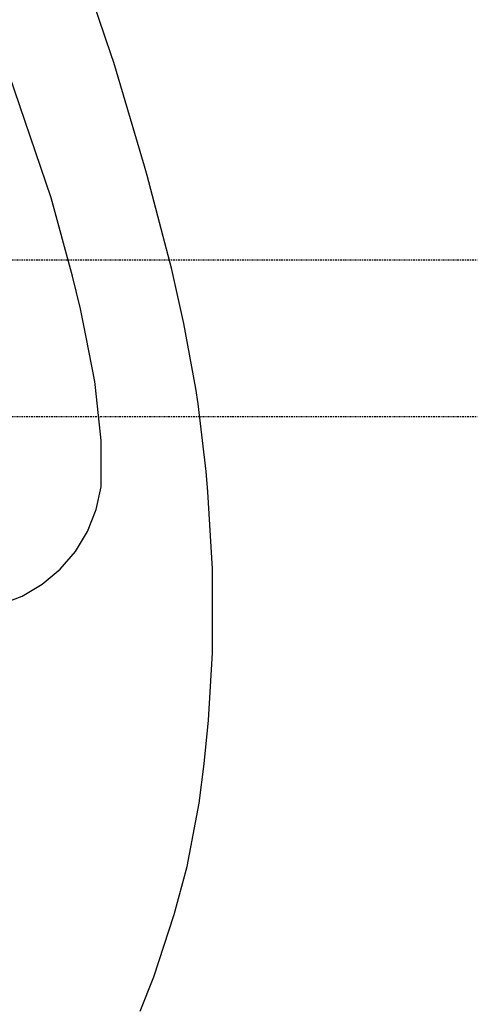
# Model space of a CAD drawing. Extents: x -68 to 722, y 3924 to 4942.
# Tile 7 of 25: x 275 to 321, y 3992 to 4092. Entities that reach past the tile are written whole.
import ezdxf

# ---------------------------------------------------------------- set-up
doc = ezdxf.new("R2010")
doc.units = 0
doc.linetypes.add('$CONSTRUCTION', pattern=[0.3, 0.2, -0.05, 0, -0.05])
doc.layers.get('0').update_dxf_attribs({"linetype": 'CONTINUOUS'})
doc.layers.add('$CONSTRUCTION', color=254, linetype='$CONSTRUCTION')

msp = doc.modelspace()

# ---------------------------------------------------------------- linework, layer by layer
at = {"layer": '$CONSTRUCTION'}
for p, q in [((61.839016, 4067.866978), (321.378693, 4067.866978)), ((61.839016, 4051.854237), (321.378693, 4051.854237))]:
    msp.add_line(p, q, dxfattribs=at)
at = {"color": 7, "linetype": 'CONTINUOUS'}
for p, q in [((277.892836, 4074.201879), (273.094973, 4088.258979)), ((280.045488, 4066.185067), (277.892836, 4074.201879)), ((280.858855, 4062.85154), (280.045488, 4066.185067)), ((281.470082, 4059.970056), (280.858855, 4062.85154)), ((282.334093, 4055.430148), (281.470082, 4059.970056)), ((282.414513, 4054.829751), (282.334093, 4055.430148)), ((282.988106, 4049.41134), (282.414513, 4054.829751)), ((282.988106, 4044.696184), (282.988106, 4049.41134)), ((282.478232, 4042.359324), (282.988106, 4044.696184)), ((281.592478, 4040.137537), (282.478232, 4042.359324)), ((280.354771, 4038.090837), (281.592478, 4040.137537)), ((278.79854, 4036.274507), (280.354771, 4038.090837)), ((276.965822, 4034.737608), (278.79854, 4036.274507)), ((274.90612, 4033.521652), (276.965822, 4034.737608)), ((272.675068, 4032.659484), (274.90612, 4033.521652))]:
    msp.add_line(p, q, dxfattribs=at)
msp.add_lwpolyline([(286.952344, 3991.152979), (288.375628, 3994.671882), (290.440961, 4001.029657), (291.746104, 4005.9184), (292.992045, 4012.393355), (293.503903, 4016.400539), (293.942589, 4020.855138), (294.33945, 4027.756553), (294.33945, 4036.313687), (293.86278, 4044.169222), (293.68928, 4046.263974), (292.890407, 4053.171938), (292.643733, 4054.732479), (291.424337, 4061.367139), (290.204679, 4066.867193), (287.677084, 4076.471091), (287.410502, 4077.432633), (284.267053, 4087.998073), (284.009727, 4088.782885), (280.822618, 4098.230658)], dxfattribs=at)

doc.saveas('drawing.dxf')
